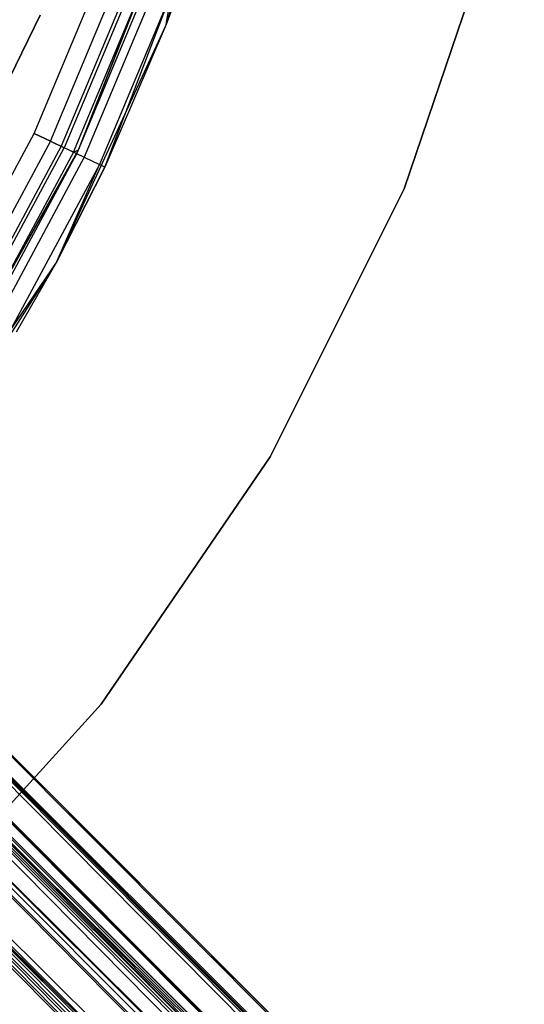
# Model space of a CAD drawing. Extents: x -28.1 to 0, y 0 to 28.1.
# Tile 97 of 215: x -12 to -11.4, y 12 to 13.2. Entities that reach past the tile are written whole.
import ezdxf

# ---------------------------------------------------------------- set-up
doc = ezdxf.new("R2010")
doc.units = 0
doc.header["$MEASUREMENT"] = 0
doc.layers.get('0').update_dxf_attribs({"color": 13, "linetype": 'CONTINUOUS'})

# ---------------------------------------------------------------- blocks, each defined once
blk = doc.blocks.new('ORTO_VIII_Z_ZAROWKA_OKAPO0')
at = {"color": 0}
for p, q in [((16.6755, 13.7945, 63.7649), (16.5801, 13.4809, 63.7649)), ((16.6755, 13.7945, 63.7649), (16.5801, 13.4809, 63.7649)), ((16.4701, 13.3235, 63.7649), (16.5902, 13.6304, 63.7649)), ((16.4701, 13.3235, 63.7649), (16.5902, 13.6304, 63.7649)), ((17, 13.6308, 63.7649), (16.8792, 13.2746, 63.7649)), ((16.8792, 13.2746, 63.7334), (17, 13.6308, 63.7334)), ((17, 13.6308, 63.7649), (16.8792, 13.2746, 63.7649)), ((16.8792, 13.2746, 63.7334), (17, 13.6308, 63.7334)), ((16.4146, 13.3443, 64.8083), (16.5018, 13.5528, 64.8083)), ((16.4146, 13.3443, 64.7689), (16.5018, 13.5528, 64.7689)), ((16.4146, 13.3443, 64.8083), (16.5018, 13.5528, 64.8083)), ((16.4146, 13.3443, 64.7689), (16.5018, 13.5528, 64.7689)), ((16.435, 13.3346, 64.7644), (16.523, 13.5452, 64.7644)), ((16.435, 13.3346, 64.7644), (16.523, 13.5452, 64.7644)), ((16.5372, 13.54, 64.8008), (16.4486, 13.3281, 64.8008)), ((16.5372, 13.54, 64.8008), (16.4486, 13.3281, 64.8008)), ((16.541, 13.5387, 64.7516), (16.4523, 13.3263, 64.7516)), ((16.541, 13.5387, 64.7516), (16.4523, 13.3263, 64.7516)), ((16.4638, 13.3208, 64.7324), (16.5531, 13.5343, 64.7324)), ((16.4638, 13.3208, 64.7324), (16.5531, 13.5343, 64.7324)), ((16.4701, 13.3235, 64.7098), (16.5531, 13.5343, 64.7324)), ((16.4701, 13.3235, 64.7098), (16.5531, 13.5343, 64.7324)), ((16.4701, 13.3235, 63.7649), (16.5573, 13.5328, 64.7098)), ((16.4701, 13.3235, 64.7098), (16.5573, 13.5328, 64.7098)), ((16.4701, 13.3235, 63.7649), (16.5573, 13.5328, 64.7098)), ((16.4701, 13.3235, 64.7098), (16.5573, 13.5328, 64.7098)), ((16.5672, 13.5292, 64.7794), (16.4774, 13.3144, 64.7794)), ((16.5672, 13.5292, 64.7794), (16.4774, 13.3144, 64.7794)), ((16.5873, 13.5219, 64.7475), (16.4967, 13.3052, 64.7475)), ((16.5873, 13.5219, 64.7475), (16.4967, 13.3052, 64.7475)), ((16.5034, 13.3019, 64.7098), (16.5873, 13.5219, 64.7475)), ((16.5034, 13.3019, 64.7098), (16.5873, 13.5219, 64.7475)), ((16.5801, 13.4809, 64.7098), (16.5873, 13.5219, 64.7475)), ((16.5801, 13.4809, 64.7098), (16.5873, 13.5219, 64.7475)), ((16.5801, 13.4809, 63.7649), (16.5943, 13.5194, 64.7098)), ((16.5943, 13.5194, 64.7098), (16.5801, 13.4809, 64.7098)), ((16.5801, 13.4809, 63.7649), (16.5943, 13.5194, 64.7098)), ((16.5943, 13.5194, 64.7098), (16.5801, 13.4809, 64.7098)), ((15.4493, 13.5006, 0.9566), (23.2351, 5.6967, 0.8868)), ((23.2432, 5.7047, 0.9804), (15.4493, 13.5006, 0.9566)), ((23.2432, 5.7047, 0.9804), (15.4493, 13.5006, 0.9566)), ((23.2442, 5.7057, 0.9566), (15.4493, 13.5006, 0.9566)), ((23.2442, 5.7057, 0.9566), (15.4493, 13.5006, 0.9566)), ((15.4493, 13.5006, 0.9566), (23.2351, 5.6967, 0.8868)), ((16.4219, 13.4929, 2.0196), (16.2843, 13.2108, 2.0196)), ((16.2843, 13.2108, 0.6417), (16.4219, 13.4929, 0.6417)), ((16.4219, 13.4929, 2.0196), (16.2843, 13.2108, 2.0196)), ((16.2843, 13.2108, 0.6417), (16.4219, 13.4929, 0.6417)), ((23.2351, 5.6967, 0.8868), (15.4334, 13.4846, 0.8651)), ((23.2282, 5.6898, 0.8651), (15.4334, 13.4846, 0.8651)), ((23.2351, 5.6967, 0.8868), (15.4334, 13.4846, 0.8651)), ((23.2282, 5.6898, 0.8651), (15.4334, 13.4846, 0.8651)), ((23.1973, 5.6588, 0.8093), (15.4334, 13.4846, 0.8651)), ((23.1973, 5.6588, 0.8093), (15.4334, 13.4846, 0.8651)), ((23.2195, 5.6811, 1.0685), (15.4334, 13.4846, 1.0481)), ((23.2282, 5.6898, 1.0481), (15.4334, 13.4846, 1.0481)), ((23.2195, 5.6811, 1.0685), (15.4334, 13.4846, 1.0481)), ((23.2282, 5.6898, 1.0481), (15.4334, 13.4846, 1.0481)), ((23.2432, 5.7047, 0.9804), (15.4334, 13.4846, 1.0481)), ((23.2432, 5.7047, 0.9804), (15.4334, 13.4846, 1.0481)), ((16.5801, 13.4809, 63.7649), (16.4428, 13.1833, 63.7649)), ((16.5801, 13.4809, 63.7649), (16.4428, 13.1833, 63.7649)), ((16.5801, 13.4809, 63.7649), (16.5034, 13.3019, 64.7098)), ((16.5801, 13.4809, 63.7649), (16.5034, 13.3019, 64.7098)), ((16.5801, 13.4809, 64.7098), (16.5034, 13.3019, 64.7098)), ((16.5801, 13.4809, 64.7098), (16.5034, 13.3019, 64.7098)), ((16.5801, 13.4809, 63.7649), (16.5801, 13.4809, 64.7098)), ((16.5801, 13.4809, 63.7649), (16.5801, 13.4809, 64.7098)), ((15.4076, 13.4588, 0.9566), (23.2024, 5.664, 0.9566)), ((23.1913, 5.6528, 0.8926), (15.4076, 13.4588, 0.9566)), ((23.1913, 5.6528, 0.8926), (15.4076, 13.4588, 0.9566)), ((23.1961, 5.6576, 0.9078), (15.4076, 13.4588, 0.9566)), ((23.1961, 5.6576, 0.9078), (15.4076, 13.4588, 0.9566)), ((15.4076, 13.4588, 0.9566), (23.2024, 5.664, 0.9566)), ((23.1973, 5.6588, 0.8093), (15.3892, 13.4405, 0.7946)), ((23.1841, 5.6456, 0.7946), (15.3892, 13.4405, 0.7946)), ((23.1973, 5.6588, 0.8093), (15.3892, 13.4405, 0.7946)), ((23.1841, 5.6456, 0.7946), (15.3892, 13.4405, 0.7946)), ((23.1383, 5.5998, 0.7655), (15.3892, 13.4405, 0.7946)), ((23.1383, 5.5998, 0.7655), (15.3892, 13.4405, 0.7946)), ((23.1697, 5.6312, 1.1309), (15.3892, 13.4405, 1.1186)), ((23.1841, 5.6456, 1.1186), (15.3892, 13.4405, 1.1186)), ((23.1697, 5.6312, 1.1309), (15.3892, 13.4405, 1.1186)), ((23.1841, 5.6456, 1.1186), (15.3892, 13.4405, 1.1186)), ((23.2195, 5.6811, 1.0685), (15.3892, 13.4405, 1.1186)), ((23.2195, 5.6811, 1.0685), (15.3892, 13.4405, 1.1186)), ((23.2024, 5.664, 0.9566), (15.3964, 13.4477, 1.0207)), ((23.2017, 5.6632, 0.9732), (15.3964, 13.4477, 1.0207)), ((23.2024, 5.664, 0.9566), (15.3964, 13.4477, 1.0207)), ((23.2017, 5.6632, 0.9732), (15.3964, 13.4477, 1.0207)), ((23.1913, 5.6528, 1.0207), (15.3964, 13.4477, 1.0207)), ((23.1913, 5.6528, 1.0207), (15.3964, 13.4477, 1.0207)), ((23.1603, 5.6219, 0.8432), (15.3964, 13.4477, 0.8926)), ((23.1696, 5.6311, 0.8535), (15.3964, 13.4477, 0.8926)), ((23.1603, 5.6219, 0.8432), (15.3964, 13.4477, 0.8926)), ((23.1696, 5.6311, 0.8535), (15.3964, 13.4477, 0.8926)), ((23.1913, 5.6528, 0.8926), (15.3964, 13.4477, 0.8926)), ((23.1913, 5.6528, 0.8926), (15.3964, 13.4477, 0.8926)), ((23.1913, 5.6528, 1.0207), (15.3655, 13.4167, 1.07)), ((23.1852, 5.6467, 1.0349), (15.3655, 13.4167, 1.07)), ((23.1913, 5.6528, 1.0207), (15.3655, 13.4167, 1.07)), ((23.1852, 5.6467, 1.0349), (15.3655, 13.4167, 1.07)), ((23.1603, 5.6219, 1.07), (15.3655, 13.4167, 1.07)), ((23.1603, 5.6219, 1.07), (15.3655, 13.4167, 1.07)), ((23.1167, 5.5783, 0.8198), (15.3655, 13.4167, 0.8432)), ((23.1283, 5.5898, 0.8228), (15.3655, 13.4167, 0.8432)), ((23.1167, 5.5783, 0.8198), (15.3655, 13.4167, 0.8432)), ((23.1283, 5.5898, 0.8228), (15.3655, 13.4167, 0.8432)), ((23.1603, 5.6219, 0.8432), (15.3655, 13.4167, 0.8432)), ((23.1603, 5.6219, 0.8432), (15.3655, 13.4167, 0.8432)), ((23.1383, 5.5998, 0.7655), (15.3269, 13.3782, 0.7612)), ((23.1218, 5.5833, 0.7612), (15.3269, 13.3782, 0.7612)), ((23.1383, 5.5998, 0.7655), (15.3269, 13.3782, 0.7612)), ((23.1218, 5.5833, 0.7612), (15.3269, 13.3782, 0.7612)), ((23.0717, 5.5332, 0.7655), (15.3269, 13.3782, 0.7612)), ((23.0717, 5.5332, 0.7655), (15.3269, 13.3782, 0.7612)), ((23.105, 5.5665, 1.1535), (15.3269, 13.3782, 1.152)), ((23.1218, 5.5833, 1.152), (15.3269, 13.3782, 1.152)), ((23.105, 5.5665, 1.1535), (15.3269, 13.3782, 1.152)), ((23.1218, 5.5833, 1.152), (15.3269, 13.3782, 1.152)), ((23.1697, 5.6312, 1.1309), (15.3269, 13.3782, 1.152)), ((23.1697, 5.6312, 1.1309), (15.3269, 13.3782, 1.152)), ((23.1603, 5.6219, 1.07), (15.3219, 13.3731, 1.0934)), ((23.1503, 5.6118, 1.0786), (15.3219, 13.3731, 1.0934)), ((23.1603, 5.6219, 1.07), (15.3219, 13.3731, 1.0934)), ((23.1503, 5.6118, 1.0786), (15.3219, 13.3731, 1.0934)), ((23.1167, 5.5783, 1.0934), (15.3219, 13.3731, 1.0934)), ((23.1167, 5.5783, 1.0934), (15.3219, 13.3731, 1.0934)), ((23.0704, 5.532, 0.8278), (15.3219, 13.3731, 0.8198)), ((23.0817, 5.5432, 0.8228), (15.3219, 13.3731, 0.8198)), ((23.0704, 5.532, 0.8278), (15.3219, 13.3731, 0.8198)), ((23.0817, 5.5432, 0.8228), (15.3219, 13.3731, 0.8198)), ((23.1167, 5.5783, 0.8198), (15.3219, 13.3731, 0.8198)), ((23.1167, 5.5783, 0.8198), (15.3219, 13.3731, 0.8198)), ((16.3074, 13.1453, 64.8083), (16.4146, 13.3443, 64.8083)), ((16.3074, 13.1453, 64.7689), (16.4146, 13.3443, 64.7689)), ((16.3074, 13.1453, 64.8083), (16.4146, 13.3443, 64.8083)), ((16.3074, 13.1453, 64.7689), (16.4146, 13.3443, 64.7689)), ((16.435, 13.3346, 64.7644), (16.4146, 13.3443, 64.7689)), ((16.435, 13.3346, 64.7644), (16.4146, 13.3443, 64.7689)), ((16.4146, 13.3443, 64.8083), (16.4486, 13.3281, 64.8008)), ((16.4146, 13.3443, 64.8083), (16.4486, 13.3281, 64.8008)), ((16.435, 13.3346, 64.7644), (16.3267, 13.1336, 64.7644)), ((16.435, 13.3346, 64.7644), (16.3267, 13.1336, 64.7644)), ((16.4486, 13.3281, 64.8008), (16.3396, 13.1259, 64.8008)), ((16.4486, 13.3281, 64.8008), (16.3396, 13.1259, 64.8008)), ((16.435, 13.3346, 64.7644), (16.4523, 13.3263, 64.7516)), ((16.435, 13.3346, 64.7644), (16.4523, 13.3263, 64.7516)), ((16.4486, 13.3281, 64.8008), (16.4774, 13.3144, 64.7794)), ((16.4486, 13.3281, 64.8008), (16.4774, 13.3144, 64.7794)), ((16.3085, 13.0364, 63.7649), (16.4701, 13.3235, 63.7649)), ((16.3085, 13.0364, 63.7649), (16.4701, 13.3235, 63.7649)), ((16.4679, 13.3189, 64.7098), (16.3085, 13.0364, 63.7649)), ((16.4679, 13.3189, 64.7098), (16.3085, 13.0364, 63.7649)), ((16.3431, 13.1237, 64.7516), (16.4523, 13.3263, 64.7516)), ((16.3431, 13.1237, 64.7516), (16.4523, 13.3263, 64.7516)), ((16.4638, 13.3208, 64.7324), (16.3541, 13.1171, 64.7324)), ((16.4638, 13.3208, 64.7324), (16.3541, 13.1171, 64.7324)), ((16.358, 13.1148, 64.7098), (16.4679, 13.3189, 64.7098)), ((16.358, 13.1148, 64.7098), (16.4679, 13.3189, 64.7098)), ((16.4638, 13.3208, 64.7324), (16.4523, 13.3263, 64.7516)), ((16.4638, 13.3208, 64.7324), (16.4523, 13.3263, 64.7516)), ((16.4638, 13.3208, 64.7324), (16.4701, 13.3235, 64.7098)), ((16.4638, 13.3208, 64.7324), (16.4701, 13.3235, 64.7098)), ((16.4638, 13.3208, 64.7324), (16.4679, 13.3189, 64.7098)), ((16.4638, 13.3208, 64.7324), (16.4679, 13.3189, 64.7098)), ((16.4679, 13.3189, 64.7098), (16.4701, 13.3235, 63.7649)), ((16.4679, 13.3189, 64.7098), (16.4701, 13.3235, 63.7649)), ((16.4679, 13.3189, 64.7098), (16.4701, 13.3235, 64.7098)), ((16.4679, 13.3189, 64.7098), (16.4701, 13.3235, 64.7098)), ((16.4701, 13.3235, 64.7098), (16.4701, 13.3235, 63.7649)), ((16.4701, 13.3235, 64.7098), (16.4701, 13.3235, 63.7649)), ((16.4774, 13.3144, 64.7794), (16.367, 13.1094, 64.7794)), ((16.4774, 13.3144, 64.7794), (16.367, 13.1094, 64.7794)), ((16.4967, 13.3052, 64.7475), (16.3852, 13.0983, 64.7475)), ((16.4967, 13.3052, 64.7475), (16.3852, 13.0983, 64.7475)), ((16.4428, 13.1833, 64.7098), (16.4967, 13.3052, 64.7475)), ((16.4428, 13.1833, 64.7098), (16.4967, 13.3052, 64.7475)), ((16.4774, 13.3144, 64.7794), (16.4967, 13.3052, 64.7475)), ((16.4774, 13.3144, 64.7794), (16.4967, 13.3052, 64.7475)), ((16.5034, 13.3019, 64.7098), (16.4967, 13.3052, 64.7475)), ((16.5034, 13.3019, 64.7098), (16.4967, 13.3052, 64.7475)), ((16.4428, 13.1833, 63.7649), (16.5034, 13.3019, 64.7098)), ((16.5034, 13.3019, 64.7098), (16.4428, 13.1833, 64.7098)), ((16.4428, 13.1833, 63.7649), (16.5034, 13.3019, 64.7098)), ((16.5034, 13.3019, 64.7098), (16.4428, 13.1833, 64.7098)), ((16.8792, 13.2746, 63.7649), (16.711, 12.9382, 63.7649)), ((16.711, 12.9382, 63.7334), (16.8792, 13.2746, 63.7334)), ((16.8792, 13.2746, 63.7649), (16.711, 12.9382, 63.7649)), ((16.711, 12.9382, 63.7334), (16.8792, 13.2746, 63.7334)), ((16.8792, 13.2746, 63.7649), (16.8792, 13.2746, 63.7334)), ((16.8792, 13.2746, 63.7649), (16.8792, 13.2746, 63.7334)), ((16.4428, 13.1833, 63.7649), (16.2662, 12.9071, 63.7649)), ((16.4428, 13.1833, 63.7649), (16.2662, 12.9071, 63.7649)), ((16.4428, 13.1833, 64.7098), (16.3852, 13.0983, 64.7475)), ((16.4428, 13.1833, 64.7098), (16.3852, 13.0983, 64.7475)), ((16.4428, 13.1833, 63.7649), (16.3917, 13.0945, 64.7098)), ((16.4428, 13.1833, 63.7649), (16.3917, 13.0945, 64.7098)), ((16.4428, 13.1833, 64.7098), (16.3917, 13.0945, 64.7098)), ((16.4428, 13.1833, 64.7098), (16.3917, 13.0945, 64.7098)), ((16.4428, 13.1833, 63.7649), (16.4428, 13.1833, 64.7098)), ((16.4428, 13.1833, 63.7649), (16.4428, 13.1833, 64.7098)), ((16.711, 12.9382, 63.7649), (16.4986, 12.6278, 63.7649)), ((16.4986, 12.6278, 63.7334), (16.711, 12.9382, 63.7334)), ((16.711, 12.9382, 63.7649), (16.4986, 12.6278, 63.7649)), ((16.4986, 12.6278, 63.7334), (16.711, 12.9382, 63.7334)), ((16.711, 12.9382, 63.7649), (16.711, 12.9382, 63.7334)), ((16.711, 12.9382, 63.7649), (16.711, 12.9382, 63.7334)), ((16.4986, 12.6278, 63.7649), (16.2458, 12.3492, 63.7649)), ((16.2458, 12.3492, 63.7334), (16.4986, 12.6278, 63.7334)), ((16.4986, 12.6278, 63.7649), (16.2458, 12.3492, 63.7649)), ((16.2458, 12.3492, 63.7334), (16.4986, 12.6278, 63.7334)), ((16.4986, 12.6278, 63.7649), (16.4986, 12.6278, 63.7334)), ((16.4986, 12.6278, 63.7649), (16.4986, 12.6278, 63.7334))]:
    blk.add_line(p, q, dxfattribs=at)

msp = doc.modelspace()

# ---------------------------------------------------------------- block references
at = {"color": 0}
msp.add_blockref('ORTO_VIII_Z_ZAROWKA_OKAPO0', (-28.41, -0.2615, -0.6417), dxfattribs=at)

doc.saveas('drawing.dxf')
